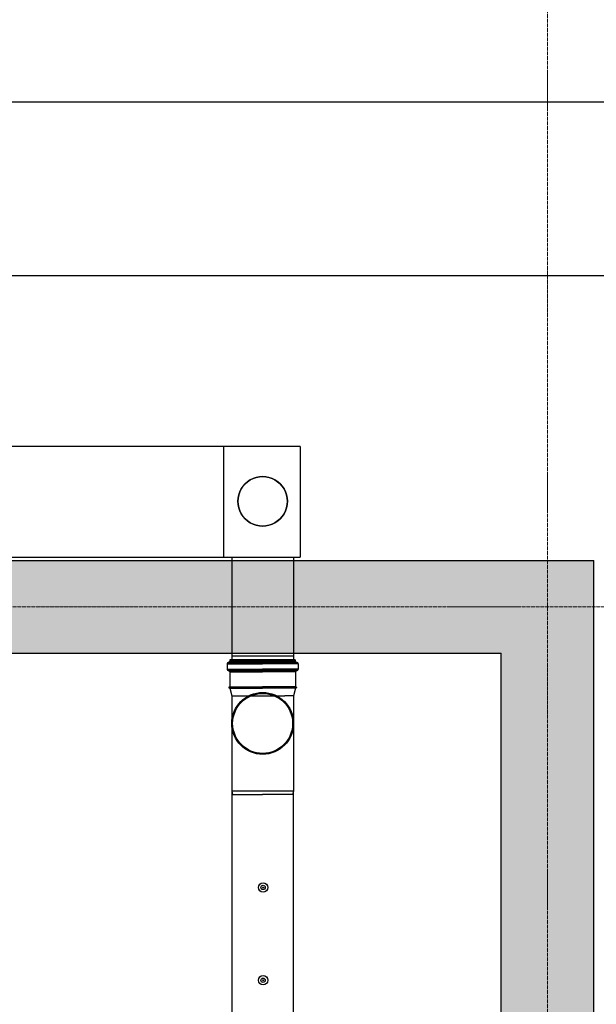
# Model space of a CAD drawing. Header units: millimetres. Extents: x -374129 to 1163271, y -112652 to 695637.
# Tile 51 of 230: x 17192 to 19057, y -35126 to -31942. Entities that reach past the tile are written whole.
import ezdxf

# ---------------------------------------------------------------- set-up
doc = ezdxf.new("R2010")
doc.units = ezdxf.units.MM
doc.linetypes.add('ACAD_ISO04W100', pattern=[30, 24, -3, 0, -3])
for name, color, linetype in [('KRT_kreskowanie', 252, 'Continuous'), ('KRT_sciany', 2, 'Continuous'), ('KRT_technologia', 30, 'Continuous')]:
    doc.layers.add(name, color=color, linetype=linetype)
doc.layers.add('KRT_osie', color=55, linetype='ACAD_ISO04W100', lineweight=18)

# ---------------------------------------------------------------- blocks, each defined once
blk = doc.blocks.new('IS_KAO_trójnik_200_góra')
at = {"layer": 'KRT_technologia', "linetype": 'Continuous', "transparency": 33554687}
for p, q in [((34910.88, 13526.05), (34909.2, 13526.05)), ((34909.2, 13526.05), (34909.2, 13514.58)), ((34910.88, 13526.05), (34910.88, 13514.58)), ((34869.72, 13524.58), (34868.63, 13524.29)), ((34868.63, 13524.29), (34868.63, 13514.58)), ((34897.28, 13524.58), (34869.72, 13524.58)), ((34869.72, 13504.58), (34869.72, 13524.58)), ((34900.61, 13524.58), (34897.28, 13524.58)), ((34903.02, 13525.22), (34900.61, 13524.58)), ((34900.61, 13524.58), (34900.61, 13507.41)), ((34903.02, 13525.22), (34901.38, 13524.78)), ((34903.05, 13525.07), (34903.05, 13514.58)), ((34903.07, 13525.27), (34903.12, 13525.45)), ((34903.14, 13525.32), (34903.14, 13514.58)), ((34903.29, 13525.51), (34903.19, 13525.51)), ((34903.34, 13525.32), (34903.34, 13514.58)), ((34903.41, 13525.29), (34903.36, 13525.45)), ((34903.43, 13525.08), (34903.43, 13514.58)), ((34908.29, 13525.23), (34903.48, 13525.23)), ((34908.29, 13525.23), (34908.29, 13514.58)), ((34908.54, 13525.16), (34908.54, 13514.58)), ((34908.83, 13525.74), (34908.83, 13514.58)), ((34911.25, 13525.74), (34911.25, 13514.58)), ((34911.43, 13525.55), (34911.43, 13525.47)), ((34911.55, 13525.07), (34911.55, 13514.58)), ((34912.15, 13525.14), (34911.79, 13525.14)), ((34911.79, 13525.14), (34911.79, 13514.58)), ((34912.15, 13525.07), (34912.15, 13514.58)), ((34912.22, 13514.58), (34912.22, 13525.07)), ((34868.63, 13504.87), (34868.63, 13514.58)), ((34903.05, 13504.09), (34903.05, 13514.58)), ((34903.14, 13503.84), (34903.14, 13514.58)), ((34903.34, 13503.84), (34903.34, 13514.58)), ((34903.43, 13504.08), (34903.43, 13514.58)), ((34908.29, 13503.92), (34908.29, 13514.58)), ((34908.54, 13504), (34908.54, 13514.58)), ((34908.83, 13503.42), (34908.83, 13514.58)), ((34909.2, 13503.11), (34909.2, 13514.58)), ((34910.88, 13503.11), (34910.88, 13514.58)), ((34911.25, 13503.42), (34911.25, 13514.58)), ((34911.55, 13504.09), (34911.55, 13514.58)), ((34911.79, 13504.01), (34911.79, 13514.58)), ((34912.15, 13504.09), (34912.15, 13514.58)), ((34912.22, 13514.58), (34912.22, 13504.09)), ((34900.61, 13504.58), (34900.61, 13507.41)), ((34869.72, 13504.58), (34868.63, 13504.87)), ((34897.28, 13504.58), (34869.72, 13504.58)), ((34900.61, 13504.58), (34897.28, 13504.58)), ((34903.02, 13503.93), (34900.61, 13504.58)), ((34903.07, 13503.88), (34903.12, 13503.7)), ((34903.29, 13503.65), (34903.19, 13503.65)), ((34903.41, 13503.87), (34903.36, 13503.7)), ((34908.29, 13503.92), (34903.48, 13503.92)), ((34911.43, 13503.6), (34911.43, 13503.68)), ((34912.15, 13504.01), (34911.79, 13504.01)), ((34910.88, 13503.11), (34909.2, 13503.11))]:
    blk.add_line(p, q, dxfattribs=at)
at = {"layer": 'KRT_technologia'}
for radius in [10, 9.7]:
    blk.add_circle((34891.65, 13514.58), radius, dxfattribs=at)
at = {"layer": 'KRT_technologia', "linetype": 'Continuous', "transparency": 33554687}
for centre, radius, start, end in [((34909.2, 13525.51), 0.545, 90, 174.2608), ((34910.88, 13525.51), 0.545, 5, 90), ((34903, 13525.29), 0.0727, 285, 345), ((34903.19, 13525.43), 0.0727, 90, 165), ((34903.29, 13525.43), 0.0727, 15, 90), ((34903.48, 13525.31), 0.0727, 195, 270), ((34908.29, 13525.6), 0.364, 270, 354.2608), ((34911.79, 13525.51), 0.364, 185, 270), ((34912.15, 13525.07), 0.0727, 0, 90), ((34903, 13503.86), 0.0727, 15, 75), ((34903.19, 13503.72), 0.0727, 195, 270), ((34903.29, 13503.72), 0.0727, 270, 345), ((34903.48, 13503.85), 0.0727, 90, 165), ((34908.29, 13503.56), 0.364, 5.7392, 90), ((34909.2, 13503.65), 0.545, 185.7392, 270), ((34910.88, 13503.65), 0.545, 270, 355), ((34911.79, 13503.65), 0.364, 90, 175), ((34912.15, 13504.09), 0.0727, 270, 0)]:
    blk.add_arc(centre, radius, start, end, dxfattribs=at)
blk = doc.blocks.new('sys napowietrzania')
at = {"layer": 'KRT_technologia', "linetype": 'ByBlock', "lineweight": -2}
for p, q in [((23754.86, -121.76, 904.27), (16902.62, -121.76, 904.27)), ((16902.62, -681.76, 904.27), (23309.87, -681.76, 904.27)), ((19119.9, -1234.26, -2050), (17426.17, -1234.26, -2050)), ((16894.98, -1592.96, -1996.44), (19119.9, -1592.96, -2050)), ((18898.28, -1911.66, -3130.26), (19098.28, -1911.66, -3130.26))]:
    blk.add_line(p, q, dxfattribs=at)
at = {"layer": 'KRT_technologia', "linetype": 'Continuous', "lineweight": -2, "extrusion": (3.06162e-16, -1, 1.04899e-15)}
blk.add_line((18873.2, -1592.96, -1785.14), (18873.2, -1234.26, -1785.14), dxfattribs=at)
at = {"layer": 'KRT_technologia', "linetype": 'ByBlock', "lineweight": -2, "extrusion": (1.22465e-16, -2.46519e-32, -1)}
blk.add_line((19119.9, -1234.26, -2050), (19119.9, -1592.96, -2050), dxfattribs=at)
at = {"layer": 'KRT_technologia'}
for p, q in [((18898.2, -1592.96, -3548.44), (18898.29, -1924.16, -4537.56)), ((19098.2, -1592.96, -3548.44), (19098.2, -1924.16, -4475.38))]:
    blk.add_line(p, q, dxfattribs=at)
at = {"layer": 'KRT_technologia', "linetype": 'Continuous', "transparency": 33554687, "elevation": -3130.26}
blk.add_lwpolyline([(19098.28, -12485.01), (19098.28, -10582.71), (19098.28, -2349.21), (18898.28, -2349.21), (18898.28, -10582.71), (18898.28, -12485.01), (18998.28, -12485.01), (19098.28, -12485.01), (19095.11, -12495.38), (18998.28, -12495.38), (18901.45, -12495.38), (18898.28, -12485.01)], dxfattribs=at)
at = {"layer": 'KRT_technologia'}
for centre, radius in [((18999.62, -2660.34, -3130.26), 15), ((18999.62, -2660.34, -3130.26), 7), ((18999.62, -2660.34, -3130.26), 1.5), ((18999.62, -2960.34, -3130.26), 15), ((18999.62, -2960.34, -3130.26), 7), ((18999.62, -2960.34, -3130.26), 1.5)]:
    blk.add_circle(centre, radius, dxfattribs=at)
at = {"layer": 'KRT_technologia', "linetype": 'Continuous', "lineweight": -3}
for centre, major_axis in [((18998.2, -1411.89, -2467.64), (80, 0)), ((18998.2, -1411.89, -1785.14), (80, 0)), ((18998.2, -1411.89, -2467.64), (-80, 0)), ((18998.2, -1411.89, -1785.14), (-80, 0))]:
    blk.add_ellipse(centre, major_axis=major_axis, ratio=1, start_param=0, end_param=3.1415927, dxfattribs=at)
at = {"layer": 'KRT_technologia', "linetype": 'Continuous', "lineweight": -3, "extrusion": (-4.39993e-13, 1.46617e-13, -1)}
for major_axis in [(0, -80), (0, 80)]:
    blk.add_ellipse((18998.2, -1411.89, -3130.26), major_axis=major_axis, ratio=1, start_param=0, end_param=3.1415927, dxfattribs=at)
at = {"layer": 'KRT_technologia', "xscale": 10, "yscale": 10, "zscale": 10, "rotation": 90}
blk.add_blockref('IS_KAO_trójnik_200_góra', (154144.06, -351046.37, -3130.26), dxfattribs=at)

msp = doc.modelspace()

# ---------------------------------------------------------------- hatches: boundary and pattern name
at = {"layer": 'KRT_kreskowanie'}
h = msp.add_hatch(dxfattribs=at)
h.set_pattern_fill('ANSI33', color=256, scale=20, style=0)
h.set_pattern_definition([(45, (-1e-05, 3009.36), (-89.80256, 89.80256), []), (45, (89.8, 3009.36), (-89.80256, 89.80256), [63.5, -31.75])])
h.paths.add_polyline_path([(6450, -33990.64), (12450, -33990.64), (12450, -46990.64), (12750, -46990.64), (12750, -33990.64), (18750, -33990.64), (18750, -46990.64), (19050, -46990.64), (19050, -33690.64), (-150, -33690.64), (-150, -46990.64), (150, -46990.64), (150, -33990.64), (6150, -33990.64), (6150, -46990.64), (6450, -46990.64)])

# ---------------------------------------------------------------- linework, layer by layer
at = {"layer": 'KRT_osie', "ltscale": 0.5}
for p, q in [((18900, -27801.99), (18900, -48285.63)), ((-5554.82, -33840.64), (73659.31, -33840.64))]:
    msp.add_line(p, q, dxfattribs=at)
at = {"layer": 'KRT_sciany'}
for p, q in [((-150, -33690.64), (19050, -33690.64)), ((19050, -46990.64), (19050, -33690.64)), ((12750, -33990.64), (18750, -33990.64)), ((18750, -46990.64), (18750, -33990.64))]:
    msp.add_line(p, q, dxfattribs=at)

# ---------------------------------------------------------------- block references
msp.add_blockref('sys napowietrzania', (-1019.98, -32087.66, 3070))

doc.saveas('drawing.dxf')
